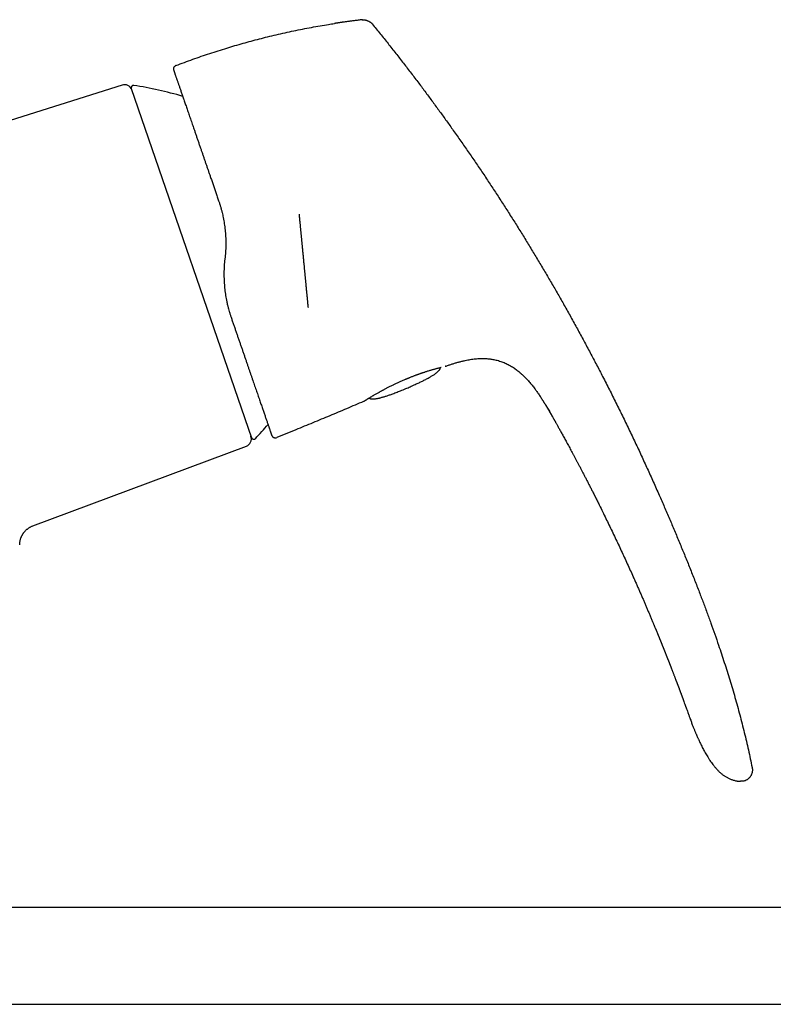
# Model space of a CAD drawing. Header units: millimetres. Extents: x 8 to 932, y 12 to 542.
# Tile 23 of 24: x 738 to 836, y 414 to 542. Entities that reach past the tile are written whole.
import ezdxf

# ---------------------------------------------------------------- set-up
doc = ezdxf.new("R2010")
doc.units = ezdxf.units.MM

msp = doc.modelspace()

# ---------------------------------------------------------------- linework, layer by layer
at = {"color": 7, "linetype": 'Continuous', "lineweight": 30}
for p, q in [((782.42, 542.1), (782.42, 542.09)), ((758.25, 536.14), (758.24, 536.15)), ((751.24, 533.61), (724.52, 525.18)), ((752.42, 533.17), (768.05, 487.78)), ((764.62, 511.26), (764.56, 510.76)), ((799.03, 498.03), (799.03, 498.03)), ((793.24, 497.07), (793.25, 497.07)), ((793.25, 497.07), (793.24, 497.07)), ((802.22, 496.81), (802.28, 496.77)), ((804.02, 495.19), (804.05, 495.17)), ((804.93, 494.08), (804.96, 494.04)), ((782.64, 492.51), (782.62, 492.5)), ((782.65, 492.52), (782.65, 492.52)), ((773.82, 488.82), (771.34, 487.81)), ((807.51, 489.92), (807.51, 489.92)), ((770.69, 488.09), (770.68, 488.11)), ((770.68, 488.1), (770.69, 488.09)), ((771.19, 487.78), (771.2, 487.78)), ((739.63, 476.33), (767.39, 486.71)), ((739.63, 476.33), (739.63, 476.33)), ((820.53, 463.05), (820.57, 462.97)), ((928.27, 426.77), (732.68, 426.77)), ((732.68, 414.17), (907.79, 414.17))]:
    msp.add_line(p, q, dxfattribs=at)
at = {"color": 7, "linetype": 'Continuous', "lineweight": 30, "flags": 128}
msp.add_lwpolyline([(824.24, 453.56), (824.25, 453.52), (824.31, 453.35), (824.37, 453.19), (824.43, 453.04), (824.48, 452.89), (824.55, 452.71), (824.61, 452.55), (824.66, 452.39), (824.72, 452.24), (824.77, 452.1), (824.81, 451.97), (824.86, 451.85), (824.9, 451.74), (824.93, 451.64), (824.96, 451.55), (824.99, 451.47), (825.02, 451.4), (825.04, 451.34), (825.06, 451.29), (825.07, 451.25), (825.08, 451.23), (825.09, 451.21), (825.09, 451.21), (825.09, 451.21), (825.09, 451.21), (825.09, 451.21), (825.09, 451.21), (825.09, 451.21), (825.09, 451.21), (825.09, 451.2), (825.09, 451.2), (825.09, 451.2), (825.09, 451.2), (825.09, 451.2), (825.09, 451.2), (825.09, 451.2), (825.09, 451.2), (825.09, 451.2), (825.09, 451.2), (825.09, 451.2), (825.09, 451.2)], dxfattribs=at)
at = {"color": 7, "linetype": 'Continuous', "lineweight": 30}
for centre, radius, start, end in [((758.42, 535.68), 0.5, 135.6527, 198.2734), ((751.54, 532.66), 1, 19, 107.5), ((752.71, 533.27), 0.3, 81.0988, 199), ((745.02, 484.17), 50, 73.6207, 81.0988), ((732.05, 521.83), 50, 316.9012, 319.7287), ((767.04, 487.65), 1, 290.5, 19), ((768.34, 487.88), 0.3, 199, 316.9012), ((771.15, 488.28), 0.5, 274.4081, 292.1337)]:
    msp.add_arc(centre, radius, start, end, dxfattribs=at)
for points, knots in [([(758.24, 536.15), (758.61, 536.29), (759.33, 536.56), (760.43, 536.96), (761.53, 537.35), (762.63, 537.72), (763.74, 538.08), (764.83, 538.42), (765.9, 538.74), (766.96, 539.04), (768.02, 539.33), (769.08, 539.61), (770.16, 539.89), (771.28, 540.15), (772.41, 540.41), (773.55, 540.66), (774.69, 540.89), (775.84, 541.11), (776.96, 541.31), (777.96, 541.48), (778.57, 541.57), (778.83, 541.61)], [0, 0, 0, 0, 0.054587, 0.109174, 0.163762, 0.218349, 0.272936, 0.327523, 0.378991, 0.430459, 0.481927, 0.533395, 0.584863, 0.63945, 0.694037, 0.748624, 0.803211, 0.857798, 0.912385, 0.963853, 1, 1, 1, 1]), ([(782.42, 542.1), (782.38, 542.09), (782.25, 542.08), (782.04, 542.05), (781.78, 542.02), (781.53, 541.99), (781.29, 541.96), (781.06, 541.93), (780.84, 541.9), (780.63, 541.87), (780.41, 541.84), (780.22, 541.82), (780.03, 541.79), (779.86, 541.77), (779.71, 541.74), (779.57, 541.72), (779.44, 541.71), (779.33, 541.69), (779.22, 541.67), (779.13, 541.66), (779.05, 541.65), (778.98, 541.64), (778.93, 541.63), (778.89, 541.62), (778.86, 541.62), (778.84, 541.62), (778.83, 541.61), (778.83, 541.61)], [0, 0, 0, 0, 0.030792, 0.10333, 0.172954, 0.239668, 0.303477, 0.364385, 0.422401, 0.482884, 0.539886, 0.59342, 0.643503, 0.690154, 0.731191, 0.769198, 0.804209, 0.836267, 0.865425, 0.891758, 0.915365, 0.936384, 0.955009, 0.967578, 0.979119, 0.989841, 1, 1, 1, 1]), ([(782.42, 542.1), (782.43, 542.1), (782.47, 542.1), (782.52, 542.11), (782.58, 542.11), (782.65, 542.1), (782.73, 542.09), (782.82, 542.07), (782.93, 542.05), (783.04, 542.01), (783.14, 541.97), (783.25, 541.93), (783.35, 541.88), (783.44, 541.82), (783.53, 541.77), (783.6, 541.71), (783.66, 541.66), (783.71, 541.61), (783.74, 541.57), (783.75, 541.56)], [0, 0, 0, 0, 0.033857, 0.070158, 0.110558, 0.155819, 0.205934, 0.274436, 0.347581, 0.423166, 0.499469, 0.575802, 0.651502, 0.724854, 0.793631, 0.855814, 0.910298, 0.957532, 1, 1, 1, 1]), ([(783.75, 541.56), (784.1, 541.13), (784.78, 540.29), (785.8, 539.01), (786.81, 537.73), (787.81, 536.45), (788.8, 535.16), (789.77, 533.89), (790.7, 532.65), (791.61, 531.42), (792.51, 530.19), (793.4, 528.96), (794.32, 527.67), (795.26, 526.34), (796.23, 524.95), (797.18, 523.55), (798.13, 522.15), (799.06, 520.75), (799.99, 519.34), (800.9, 517.92), (801.81, 516.51), (802.71, 515.08), (803.59, 513.66), (804.47, 512.22), (805.33, 510.79), (806.19, 509.34), (807.04, 507.9), (807.88, 506.45), (808.72, 504.97), (809.56, 503.46), (810.41, 501.92), (811.25, 500.38), (812.07, 498.84), (812.89, 497.29), (813.72, 495.69), (814.57, 494.03), (815.42, 492.33), (816.27, 490.62), (817.1, 488.9), (817.92, 487.19), (818.72, 485.48), (819.5, 483.77), (820.28, 482.06), (821.01, 480.41), (821.71, 478.81), (822.38, 477.27), (823.03, 475.72), (823.68, 474.17), (824.32, 472.62), (824.95, 471.06), (825.57, 469.49), (826.16, 467.98), (826.72, 466.51), (827.25, 465.1), (827.77, 463.68), (828.27, 462.26), (828.73, 460.93), (829.14, 459.71), (829.51, 458.58), (829.87, 457.45), (830.22, 456.32), (830.56, 455.19), (830.9, 454.05), (831.21, 452.91), (831.52, 451.77), (831.82, 450.63), (832.1, 449.49), (832.38, 448.35), (832.64, 447.22), (832.88, 446.08), (833.04, 445.33), (833.12, 444.95)], [0, 0, 0, 0, 0.014954, 0.029882, 0.044786, 0.059666, 0.074523, 0.089358, 0.103326, 0.117276, 0.131208, 0.145123, 0.159023, 0.174517, 0.189994, 0.205453, 0.220895, 0.236322, 0.251734, 0.267133, 0.282519, 0.297893, 0.313257, 0.32861, 0.343953, 0.359289, 0.374617, 0.389938, 0.405254, 0.421293, 0.437328, 0.45336, 0.469388, 0.485416, 0.501442, 0.518887, 0.536333, 0.553782, 0.571233, 0.58869, 0.605839, 0.622995, 0.640159, 0.65733, 0.672669, 0.688018, 0.703375, 0.718744, 0.734122, 0.749508, 0.764901, 0.7803, 0.7941, 0.807901, 0.821703, 0.835502, 0.849299, 0.860136, 0.870971, 0.881802, 0.892629, 0.903453, 0.914274, 0.925091, 0.935905, 0.946716, 0.957526, 0.968143, 0.97876, 0.989379, 1, 1, 1, 1]), ([(758.25, 536.15), (758.22, 536.14), (758.18, 536.12), (758.12, 536.08), (758.08, 536.05), (758.07, 536.03)], [0, 0, 0, 0, 0.331083, 0.664572, 1, 1, 1, 1]), ([(757.92, 535.66), (757.92, 535.66), (757.93, 535.65), (757.93, 535.65), (757.93, 535.64), (757.93, 535.64), (757.93, 535.63), (757.93, 535.62), (757.93, 535.62), (757.93, 535.61)], [0, 0, 0, 0, 0.097737, 0.149507, 0.2046, 0.332281, 0.492397, 0.690614, 1, 1, 1, 1]), ([(757.93, 535.6), (757.93, 535.59), (757.93, 535.59), (757.93, 535.58), (757.94, 535.57), (757.94, 535.56), (757.94, 535.55), (757.94, 535.54), (757.94, 535.54)], [0, 0, 0, 0, 0.0379108, 0.1816078, 0.3495525, 0.5418804, 0.758677, 1, 1, 1, 1]), ([(757.95, 535.52), (757.95, 535.52), (757.95, 535.52), (757.96, 535.5), (757.97, 535.47), (757.98, 535.43), (758, 535.38), (758.02, 535.32), (758.05, 535.24), (758.08, 535.15), (758.11, 535.05), (758.15, 534.94), (758.19, 534.81), (758.24, 534.67), (758.3, 534.52), (758.35, 534.36), (758.4, 534.2), (758.46, 534.04), (758.52, 533.87), (758.58, 533.7), (758.64, 533.51), (758.71, 533.32), (758.78, 533.12), (758.85, 532.91), (758.92, 532.69), (759, 532.46), (759.09, 532.22), (759.17, 531.97), (759.26, 531.72), (759.35, 531.45), (759.45, 531.18), (759.54, 530.9), (759.64, 530.61), (759.74, 530.31), (759.85, 530.01), (759.96, 529.69), (760.07, 529.37), (760.18, 529.05), (760.29, 528.72), (760.41, 528.38), (760.53, 528.02), (760.67, 527.63), (760.81, 527.2), (760.96, 526.77), (761.11, 526.33), (761.27, 525.88), (761.42, 525.45), (761.56, 525.03), (761.7, 524.63), (761.84, 524.22), (761.98, 523.81), (762.12, 523.4), (762.27, 522.98), (762.41, 522.57), (762.56, 522.14), (762.71, 521.69), (762.88, 521.2), (763.06, 520.69), (763.24, 520.17), (763.42, 519.64), (763.6, 519.11), (763.72, 518.75), (763.78, 518.57)], [0, 0, 0, 0, 0.017646, 0.035252, 0.052829, 0.070383, 0.087924, 0.10546, 0.122999, 0.140557, 0.158904, 0.177207, 0.195474, 0.213715, 0.231942, 0.250163, 0.265869, 0.28153, 0.297154, 0.312746, 0.328314, 0.343586, 0.358848, 0.374105, 0.389574, 0.405324, 0.421037, 0.436723, 0.452387, 0.468038, 0.483682, 0.499326, 0.514966, 0.530605, 0.546251, 0.56191, 0.577591, 0.593019, 0.60848, 0.623983, 0.639328, 0.657586, 0.675852, 0.694135, 0.712447, 0.730798, 0.749198, 0.764881, 0.780554, 0.796222, 0.811893, 0.827573, 0.842987, 0.858423, 0.873885, 0.889398, 0.907842, 0.926267, 0.944686, 0.963107, 0.981542, 1, 1, 1, 1]), ([(763.78, 518.57), (763.83, 518.45), (763.91, 518.21), (764.02, 517.83), (764.13, 517.45), (764.23, 517.08), (764.28, 516.83), (764.31, 516.71)], [0, 0, 0, 0, 0.20285, 0.40638, 0.610653, 0.815728, 1, 1, 1, 1]), ([(764.31, 516.71), (764.32, 516.67), (764.36, 516.5), (764.42, 516.19), (764.49, 515.79), (764.55, 515.39), (764.6, 514.98), (764.64, 514.57), (764.67, 514.16), (764.7, 513.74), (764.71, 513.44), (764.71, 513.28), (764.71, 513.26)], [0, 0, 0, 0, 0.035595, 0.153153, 0.270561, 0.387848, 0.505036, 0.62428, 0.743472, 0.862635, 0.981794, 1, 1, 1, 1]), ([(774.23, 516.82), (774.23, 516.82), (774.23, 516.82), (774.24, 516.81), (774.24, 516.8), (774.24, 516.78), (774.24, 516.75), (774.24, 516.72), (774.25, 516.68), (774.25, 516.64), (774.26, 516.6), (774.26, 516.55), (774.27, 516.49), (774.27, 516.43), (774.28, 516.36), (774.29, 516.28), (774.29, 516.19), (774.3, 516.1), (774.31, 515.99), (774.32, 515.88), (774.34, 515.76), (774.35, 515.62), (774.37, 515.46), (774.38, 515.29), (774.4, 515.11), (774.42, 514.94), (774.43, 514.77), (774.45, 514.6), (774.46, 514.43), (774.48, 514.25), (774.5, 514.08), (774.52, 513.9), (774.53, 513.73), (774.55, 513.57), (774.56, 513.41), (774.58, 513.24), (774.59, 513.08), (774.61, 512.9), (774.63, 512.73), (774.65, 512.54), (774.66, 512.35), (774.68, 512.16), (774.7, 511.97), (774.72, 511.77), (774.74, 511.58), (774.76, 511.36), (774.78, 511.13), (774.81, 510.87), (774.83, 510.61), (774.86, 510.37), (774.88, 510.16), (774.89, 509.97), (774.91, 509.78), (774.93, 509.59), (774.95, 509.41), (774.97, 509.22), (774.98, 509.03), (775, 508.84), (775.02, 508.67), (775.04, 508.49), (775.05, 508.31), (775.07, 508.14), (775.09, 507.96), (775.11, 507.77), (775.13, 507.57), (775.14, 507.37), (775.16, 507.18), (775.18, 506.99), (775.2, 506.79), (775.22, 506.59), (775.24, 506.37), (775.26, 506.17), (775.28, 505.97), (775.3, 505.78), (775.31, 505.62), (775.33, 505.47), (775.34, 505.33), (775.35, 505.19), (775.37, 505.06), (775.38, 504.94), (775.39, 504.83), (775.4, 504.75), (775.4, 504.71), (775.4, 504.69)], [0, 0, 0, 0, 0.01112, 0.022223, 0.033318, 0.044415, 0.055524, 0.066654, 0.078287, 0.08908, 0.099863, 0.110642, 0.121428, 0.13223, 0.143054, 0.15585, 0.168621, 0.18138, 0.194143, 0.206924, 0.219737, 0.235417, 0.251061, 0.266697, 0.282352, 0.298052, 0.311121, 0.324164, 0.337194, 0.350228, 0.36328, 0.376368, 0.387338, 0.398288, 0.409226, 0.420163, 0.431107, 0.442066, 0.453052, 0.464843, 0.476613, 0.488373, 0.500135, 0.51191, 0.52371, 0.535007, 0.550274, 0.565529, 0.580798, 0.596104, 0.607224, 0.618326, 0.629422, 0.640519, 0.651628, 0.662758, 0.67439, 0.685184, 0.695966, 0.706746, 0.717532, 0.728333, 0.739158, 0.751954, 0.764725, 0.777484, 0.790247, 0.803028, 0.815841, 0.83152, 0.847165, 0.862801, 0.878456, 0.894155, 0.907225, 0.920267, 0.933297, 0.946331, 0.959384, 0.972471, 0.983441, 0.994391, 1, 1, 1, 1]), ([(764.71, 513.26), (764.71, 513.16), (764.71, 512.93), (764.71, 512.55), (764.69, 512.12), (764.66, 511.69), (764.63, 511.41), (764.62, 511.26)], [0, 0, 0, 0, 0.1421315, 0.3544617, 0.5681861, 0.7833505, 1, 1, 1, 1]), ([(764.56, 510.76), (764.55, 510.61), (764.52, 510.32), (764.49, 509.89), (764.48, 509.45), (764.47, 509.09), (764.47, 508.88), (764.47, 508.81)], [0, 0, 0, 0, 0.225483, 0.449645, 0.672545, 0.894245, 1, 1, 1, 1]), ([(764.47, 508.81), (764.48, 508.77), (764.48, 508.59), (764.49, 508.27), (764.51, 507.87), (764.54, 507.47), (764.58, 507.06), (764.63, 506.66), (764.69, 506.26), (764.76, 505.86), (764.82, 505.56), (764.86, 505.39), (764.87, 505.36)], [0, 0, 0, 0, 0.037651, 0.152895, 0.268099, 0.383296, 0.498515, 0.615877, 0.733307, 0.850828, 0.968463, 1, 1, 1, 1]), ([(764.86, 505.36), (764.87, 505.35), (764.89, 505.2), (764.96, 504.94), (765.06, 504.55), (765.16, 504.18), (765.28, 503.81), (765.36, 503.57), (765.4, 503.45)], [0, 0, 0, 0, 0.01476, 0.215435, 0.412082, 0.60835, 0.804302, 1, 1, 1, 1]), ([(765.4, 503.45), (765.45, 503.29), (765.56, 502.98), (765.72, 502.52), (765.87, 502.07), (766.03, 501.62), (766.18, 501.17), (766.33, 500.73), (766.49, 500.29), (766.64, 499.85), (766.79, 499.41), (766.94, 498.98), (767.09, 498.55), (767.23, 498.12), (767.38, 497.7), (767.52, 497.29), (767.65, 496.9), (767.78, 496.52), (767.91, 496.14), (768.04, 495.78), (768.16, 495.42), (768.28, 495.06), (768.4, 494.72), (768.52, 494.37), (768.64, 494.03), (768.76, 493.69), (768.87, 493.36), (768.98, 493.04), (769.09, 492.73), (769.19, 492.43), (769.29, 492.14), (769.38, 491.87), (769.48, 491.6), (769.56, 491.35), (769.65, 491.1), (769.73, 490.86), (769.81, 490.63), (769.89, 490.41), (769.96, 490.19), (770.04, 489.98), (770.1, 489.78), (770.17, 489.59), (770.23, 489.41), (770.29, 489.25), (770.33, 489.11), (770.38, 488.98), (770.42, 488.87), (770.46, 488.76), (770.49, 488.65), (770.52, 488.56), (770.55, 488.48), (770.58, 488.4), (770.6, 488.33), (770.62, 488.27), (770.64, 488.21), (770.66, 488.17), (770.67, 488.14), (770.68, 488.12), (770.68, 488.12), (770.68, 488.11)], [0, 0, 0, 0, 0.01755, 0.035092, 0.052634, 0.070185, 0.087752, 0.105344, 0.122969, 0.140443, 0.15871, 0.176974, 0.195246, 0.213534, 0.231847, 0.250193, 0.267621, 0.285036, 0.302444, 0.319853, 0.33727, 0.354704, 0.372161, 0.389639, 0.407927, 0.426199, 0.444464, 0.462729, 0.481004, 0.499298, 0.516806, 0.534294, 0.55177, 0.569242, 0.586716, 0.604202, 0.621706, 0.639277, 0.657655, 0.675998, 0.694315, 0.712616, 0.730909, 0.749203, 0.765012, 0.780778, 0.796506, 0.812202, 0.827872, 0.843243, 0.858601, 0.873951, 0.889546, 0.90806, 0.926518, 0.94493, 0.963308, 0.981661, 1, 1, 1, 1]), ([(793.25, 497.07), (793.38, 497.12), (793.65, 497.21), (794.05, 497.35), (794.45, 497.47), (794.86, 497.59), (795.27, 497.7), (795.65, 497.79), (796, 497.87), (796.33, 497.93), (796.66, 497.98), (796.99, 498.02), (797.32, 498.06), (797.63, 498.08), (797.93, 498.09), (798.22, 498.09), (798.5, 498.08), (798.77, 498.06), (798.95, 498.04), (799.03, 498.03)], [0, 0, 0, 0, 0.07154, 0.14308, 0.21463, 0.286185, 0.357738, 0.429295, 0.485522, 0.541744, 0.597961, 0.654181, 0.710412, 0.766638, 0.814549, 0.862457, 0.910372, 0.958296, 1, 1, 1, 1]), ([(799.03, 498.03), (799.07, 498.02), (799.21, 498.01), (799.43, 497.97), (799.71, 497.92), (800, 497.85), (800.3, 497.76), (800.59, 497.66), (800.88, 497.55), (801.16, 497.43), (801.43, 497.29), (801.7, 497.14), (801.97, 496.98), (802.16, 496.86), (802.26, 496.78), (802.28, 496.77)], [0, 0, 0, 0, 0.03987, 0.116735, 0.193593, 0.280939, 0.368303, 0.455678, 0.543055, 0.630423, 0.717779, 0.805135, 0.892494, 0.979839, 1, 1, 1, 1]), ([(788.26, 494.23), (788.35, 494.27), (788.54, 494.36), (788.82, 494.48), (789.09, 494.6), (789.34, 494.71), (789.59, 494.83), (789.83, 494.94), (790.05, 495.04), (790.27, 495.15), (790.48, 495.26), (790.7, 495.37), (790.92, 495.49), (791.13, 495.6), (791.32, 495.71), (791.5, 495.82), (791.67, 495.92), (791.82, 496.02), (791.95, 496.11), (792.08, 496.21), (792.19, 496.3), (792.29, 496.39), (792.37, 496.47), (792.44, 496.55), (792.5, 496.62), (792.54, 496.69), (792.57, 496.76), (792.6, 496.82), (792.61, 496.88), (792.61, 496.91), (792.61, 496.92)], [0, 0, 0, 0, 0.059766, 0.117655, 0.173666, 0.227802, 0.280062, 0.329566, 0.377265, 0.423161, 0.467257, 0.517409, 0.565023, 0.610105, 0.652667, 0.692722, 0.730286, 0.764499, 0.796393, 0.825996, 0.853348, 0.878498, 0.901511, 0.922473, 0.939221, 0.954587, 0.968701, 0.981736, 0.993907, 1, 1, 1, 1]), ([(788.71, 495.65), (788.77, 495.68), (788.89, 495.73), (789.07, 495.8), (789.23, 495.86), (789.39, 495.92), (789.53, 495.97), (789.67, 496.02), (789.79, 496.06), (789.9, 496.11), (790.01, 496.14), (790.11, 496.18), (790.19, 496.21), (790.27, 496.23), (790.35, 496.26), (790.45, 496.29), (790.57, 496.33), (790.72, 496.38), (790.9, 496.44), (791.08, 496.49), (791.26, 496.55), (791.43, 496.6), (791.59, 496.65), (791.75, 496.69), (791.91, 496.73), (792.05, 496.77), (792.19, 496.81), (792.32, 496.84), (792.45, 496.88), (792.56, 496.9), (792.64, 496.93), (792.68, 496.94), (792.69, 496.94)], [0, 0, 0, 0, 0.0371318, 0.0724099, 0.1058342, 0.137405, 0.1671225, 0.1945057, 0.2201016, 0.24391, 0.2659305, 0.286514, 0.3052429, 0.3221249, 0.3382974, 0.3545617, 0.3867764, 0.4193483, 0.4621862, 0.5056231, 0.5492503, 0.5928938, 0.6365673, 0.6802865, 0.7240763, 0.7678794, 0.8116387, 0.8553626, 0.8990614, 0.942746, 0.9864226, 1, 1, 1, 1]), ([(802.22, 496.82), (802.29, 496.76), (802.44, 496.66), (802.67, 496.49), (802.89, 496.31), (803.12, 496.1), (803.38, 495.87), (803.64, 495.61), (803.89, 495.35), (804.05, 495.17), (804.12, 495.08)], [0, 0, 0, 0, 0.106357, 0.216297, 0.326241, 0.436204, 0.580219, 0.724218, 0.868207, 1, 1, 1, 1]), ([(782.64, 492.51), (782.64, 492.51), (782.64, 492.51), (782.65, 492.52), (782.67, 492.53), (782.68, 492.54), (782.7, 492.55), (782.72, 492.56), (782.74, 492.57), (782.76, 492.59), (782.79, 492.6), (782.82, 492.62), (782.85, 492.65), (782.9, 492.68), (782.96, 492.71), (783.02, 492.75), (783.09, 492.8), (783.17, 492.85), (783.26, 492.9), (783.36, 492.96), (783.46, 493.02), (783.57, 493.09), (783.68, 493.15), (783.8, 493.22), (783.93, 493.3), (784.08, 493.39), (784.24, 493.48), (784.41, 493.58), (784.56, 493.66), (784.69, 493.73), (784.79, 493.79), (784.9, 493.85), (785.02, 493.92), (785.15, 493.98), (785.28, 494.06), (785.43, 494.13), (785.58, 494.21), (785.75, 494.3), (785.92, 494.39), (786.1, 494.48), (786.29, 494.57), (786.48, 494.67), (786.66, 494.75), (786.83, 494.83), (787.01, 494.92), (787.2, 495), (787.39, 495.09), (787.58, 495.18), (787.78, 495.26), (787.96, 495.34), (788.08, 495.39), (788.13, 495.41)], [0, 0, 0, 0, 0.01762, 0.034378, 0.050286, 0.065354, 0.079592, 0.093007, 0.107771, 0.121408, 0.133927, 0.145333, 0.165103, 0.185414, 0.206269, 0.227671, 0.250024, 0.272945, 0.296433, 0.320468, 0.344532, 0.367953, 0.39116, 0.414149, 0.436916, 0.465567, 0.49385, 0.521765, 0.549325, 0.56373, 0.578941, 0.595125, 0.612282, 0.630411, 0.649512, 0.669053, 0.689517, 0.710903, 0.733211, 0.756439, 0.780586, 0.805651, 0.825942, 0.846794, 0.868206, 0.890177, 0.912705, 0.935374, 0.958579, 0.982322, 1, 1, 1, 1]), ([(788.13, 495.41), (788.15, 495.42), (788.19, 495.44), (788.25, 495.46), (788.32, 495.49), (788.41, 495.53), (788.5, 495.57), (788.6, 495.61), (788.67, 495.64), (788.71, 495.65)], [0, 0, 0, 0, 0.079206, 0.193856, 0.32429, 0.470601, 0.632913, 0.811395, 1, 1, 1, 1]), ([(788.13, 495.41), (788.13, 495.41), (788.13, 495.41), (788.13, 495.41), (788.13, 495.42)], [0, 0, 0, 0, 0.277463, 1, 1, 1, 1]), ([(804.02, 495.19), (804.03, 495.19), (804.1, 495.11), (804.24, 494.95), (804.42, 494.73), (804.61, 494.5), (804.78, 494.27), (804.9, 494.12), (804.96, 494.04)], [0, 0, 0, 0, 0.022235, 0.218176, 0.414201, 0.609957, 0.805217, 1, 1, 1, 1]), ([(783.33, 492.94), (783.35, 492.93), (783.39, 492.91), (783.45, 492.88), (783.52, 492.86), (783.6, 492.84), (783.69, 492.83), (783.79, 492.83), (783.91, 492.83), (784.05, 492.84), (784.19, 492.86), (784.34, 492.88), (784.5, 492.91), (784.67, 492.95), (784.84, 492.99), (785.01, 493.04), (785.19, 493.09), (785.37, 493.15), (785.57, 493.21), (785.77, 493.27), (785.98, 493.35), (786.2, 493.42), (786.44, 493.51), (786.7, 493.61), (786.99, 493.72), (787.29, 493.84), (787.6, 493.96), (787.93, 494.1), (788.15, 494.19), (788.26, 494.23)], [0, 0, 0, 0, 0.01115, 0.024279, 0.038496, 0.053973, 0.070842, 0.091956, 0.115135, 0.140468, 0.168018, 0.197836, 0.22996, 0.264421, 0.296627, 0.330666, 0.366549, 0.404285, 0.443882, 0.484588, 0.5271, 0.571421, 0.617556, 0.674845, 0.734712, 0.797158, 0.862187, 0.929801, 1, 1, 1, 1]), ([(804.93, 494.08), (805, 493.98), (805.17, 493.75), (805.43, 493.37), (805.72, 492.95), (805.9, 492.66), (805.99, 492.52)], [0, 0, 0, 0, 0.193811, 0.462894, 0.732064, 1, 1, 1, 1]), ([(782.62, 492.5), (781.88, 492.19), (780.42, 491.56), (778.23, 490.64), (776.02, 489.72), (774.55, 489.12), (773.82, 488.82)], [0, 0, 0, 0, 0.25, 0.5, 0.75, 1, 1, 1, 1]), ([(805.98, 492.53), (805.99, 492.51), (806.02, 492.46), (806.07, 492.38), (806.13, 492.3), (806.18, 492.21), (806.23, 492.13), (806.28, 492.05), (806.32, 491.98), (806.35, 491.93), (806.37, 491.9), (806.39, 491.87), (806.4, 491.84), (806.41, 491.82), (806.42, 491.8), (806.44, 491.78), (806.45, 491.76), (806.46, 491.74), (806.47, 491.73), (806.47, 491.72), (806.48, 491.72), (806.48, 491.71), (806.49, 491.7), (806.49, 491.69), (806.5, 491.68), (806.51, 491.66), (806.52, 491.64), (806.54, 491.61), (806.55, 491.59), (806.57, 491.56), (806.59, 491.52), (806.62, 491.48), (806.64, 491.44), (806.66, 491.41), (806.68, 491.38), (806.69, 491.35), (806.7, 491.33), (806.71, 491.32), (806.72, 491.3), (806.72, 491.3), (806.73, 491.29), (806.73, 491.29), (806.73, 491.29)], [0, 0, 0, 0, 0.0353992, 0.0724891, 0.1109933, 0.1500035, 0.1885159, 0.2255474, 0.2602637, 0.2792389, 0.2972478, 0.3143974, 0.3268499, 0.3391371, 0.3514714, 0.3640337, 0.3903128, 0.4186031, 0.4489897, 0.4812429, 0.5264182, 0.5729277, 0.619426, 0.6535211, 0.6864448, 0.7179103, 0.7478939, 0.7624443, 0.7768103, 0.7983024, 0.8201544, 0.8425026, 0.8651936, 0.8803625, 0.8952858, 0.909414, 0.9227776, 0.93586, 0.9490718, 0.9626998, 0.9769091, 1, 1, 1, 1]), ([(806.26, 492.08), (806.34, 491.94), (806.55, 491.6), (806.85, 491.08), (807.07, 490.7), (807.18, 490.51)], [0, 0, 0, 0, 0.27568, 0.640109, 1, 1, 1, 1]), ([(806.71, 491.32), (806.71, 491.32), (806.71, 491.32), (806.71, 491.31), (806.72, 491.3), (806.73, 491.29), (806.74, 491.26), (806.77, 491.22), (806.79, 491.18), (806.82, 491.13), (806.85, 491.07), (806.89, 491.01), (806.93, 490.94), (806.98, 490.86), (807.04, 490.75), (807.11, 490.63), (807.18, 490.51), (807.25, 490.38), (807.3, 490.28), (807.35, 490.19), (807.39, 490.13), (807.42, 490.08), (807.44, 490.04), (807.46, 490), (807.48, 489.97), (807.5, 489.94), (807.51, 489.92), (807.51, 489.92)], [0, 0, 0, 0, 0.023299, 0.049162, 0.073757, 0.097464, 0.132136, 0.166753, 0.202187, 0.239032, 0.27762, 0.31807, 0.360341, 0.404272, 0.477368, 0.552763, 0.628905, 0.704103, 0.776587, 0.819716, 0.860733, 0.88691, 0.912382, 0.937626, 0.96329, 0.989757, 1, 1, 1, 1]), ([(807.51, 489.92), (807.53, 489.87), (807.59, 489.77), (807.68, 489.61), (807.77, 489.45), (807.87, 489.27), (807.98, 489.08), (808.08, 488.88), (808.2, 488.68), (808.32, 488.46), (808.44, 488.23), (808.58, 487.99), (808.72, 487.74), (808.86, 487.47), (809.01, 487.2), (809.16, 486.91), (809.33, 486.62), (809.49, 486.32), (809.65, 486.01), (809.82, 485.7), (809.99, 485.39), (810.16, 485.06), (810.34, 484.72), (810.52, 484.38), (810.71, 484.03), (810.9, 483.67), (811.09, 483.3), (811.29, 482.91), (811.5, 482.51), (811.71, 482.11), (811.92, 481.69), (812.14, 481.26), (812.36, 480.83), (812.52, 480.51), (812.62, 480.31), (812.66, 480.24), (812.69, 480.17), (812.73, 480.1), (812.76, 480.03), (812.8, 479.97), (812.82, 479.91), (812.89, 479.78), (813.03, 479.49), (813.32, 478.92), (813.83, 477.89), (814.52, 476.47), (815.33, 474.79), (816.12, 473.1), (816.9, 471.41), (817.48, 470.12), (817.88, 469.24), (818.08, 468.78), (818.29, 468.32), (818.49, 467.85), (818.69, 467.39), (818.89, 466.94), (819.08, 466.5), (819.26, 466.07), (819.45, 465.64), (819.63, 465.2), (819.82, 464.76), (820, 464.32), (820.15, 463.99), (820.24, 463.75), (820.3, 463.62), (820.35, 463.49), (820.41, 463.35), (820.47, 463.21), (820.51, 463.1), (820.54, 463.04), (820.54, 463.03)], [0, 0, 0, 0, 0.005595, 0.011595, 0.018002, 0.024815, 0.032034, 0.03952, 0.047398, 0.055667, 0.064328, 0.07357, 0.08322, 0.093277, 0.103743, 0.114616, 0.125898, 0.137587, 0.148932, 0.160636, 0.1727, 0.185124, 0.197906, 0.210811, 0.224062, 0.23766, 0.251605, 0.266192, 0.28114, 0.296449, 0.312119, 0.32815, 0.344543, 0.361296, 0.363902, 0.366517, 0.369141, 0.371773, 0.374413, 0.377062, 0.379264, 0.380983, 0.391791, 0.41109, 0.445553, 0.507094, 0.569534, 0.631974, 0.694414, 0.756854, 0.773807, 0.790761, 0.807714, 0.824668, 0.841621, 0.858153, 0.874378, 0.889593, 0.905135, 0.921005, 0.937202, 0.953232, 0.968772, 0.973645, 0.978519, 0.983392, 0.988266, 0.993139, 0.998657, 1, 1, 1, 1]), ([(770.69, 488.09), (770.69, 488.09), (770.69, 488.09), (770.69, 488.08), (770.69, 488.08), (770.7, 488.07), (770.7, 488.06), (770.7, 488.06), (770.71, 488.05), (770.71, 488.04), (770.71, 488.04), (770.72, 488.03), (770.72, 488.03), (770.72, 488.02), (770.73, 488.01), (770.73, 488), (770.74, 487.99), (770.76, 487.96), (770.79, 487.94), (770.82, 487.91), (770.85, 487.88), (770.89, 487.86), (770.93, 487.83), (770.97, 487.81), (771, 487.8), (771.03, 487.8), (771.05, 487.79), (771.07, 487.79), (771.09, 487.78), (771.11, 487.78), (771.13, 487.78), (771.15, 487.78), (771.16, 487.78), (771.17, 487.78), (771.18, 487.78), (771.19, 487.78), (771.19, 487.78)], [0, 0, 0, 0, 0.060165, 0.114425, 0.162785, 0.205255, 0.241854, 0.272611, 0.297584, 0.316883, 0.330766, 0.335888, 0.340036, 0.341865, 0.348346, 0.356213, 0.367272, 0.391395, 0.418536, 0.447121, 0.477109, 0.508431, 0.546092, 0.577688, 0.60307, 0.622233, 0.637378, 0.652804, 0.670005, 0.690059, 0.722376, 0.761929, 0.809229, 0.864566, 0.928119, 1, 1, 1, 1]), ([(737.93, 473.87), (737.93, 473.92), (737.93, 474.02), (737.94, 474.18), (737.97, 474.33), (738, 474.48), (738.03, 474.61), (738.07, 474.72), (738.1, 474.82), (738.14, 474.91), (738.17, 474.98), (738.21, 475.05), (738.24, 475.11), (738.27, 475.17), (738.31, 475.23), (738.35, 475.31), (738.41, 475.39), (738.48, 475.48), (738.55, 475.57), (738.64, 475.67), (738.73, 475.77), (738.83, 475.85), (738.92, 475.93), (739.02, 476), (739.13, 476.08), (739.25, 476.15), (739.37, 476.22), (739.5, 476.28), (739.59, 476.31), (739.63, 476.33)], [0, 0, 0, 0, 0.047933, 0.099153, 0.147767, 0.193565, 0.23637, 0.276034, 0.307442, 0.336396, 0.362849, 0.386764, 0.408115, 0.427308, 0.448213, 0.475944, 0.507265, 0.542155, 0.580575, 0.622465, 0.667737, 0.703842, 0.741722, 0.7813, 0.822489, 0.86519, 0.90929, 0.954663, 1, 1, 1, 1]), ([(820.54, 463.03), (820.55, 463.01), (820.57, 462.97), (820.59, 462.91), (820.62, 462.85), (820.64, 462.8), (820.66, 462.75), (820.68, 462.69), (820.72, 462.6), (820.75, 462.52), (820.78, 462.46), (820.8, 462.42), (820.81, 462.38), (820.83, 462.34), (820.84, 462.3), (820.86, 462.27), (820.87, 462.23), (820.9, 462.17), (820.93, 462.1), (820.96, 462.02), (820.99, 461.95), (821.02, 461.88), (821.04, 461.81), (821.07, 461.74), (821.1, 461.66), (821.14, 461.58), (821.17, 461.51), (821.19, 461.45), (821.21, 461.4), (821.23, 461.36), (821.25, 461.3), (821.27, 461.25), (821.3, 461.19), (821.32, 461.12), (821.35, 461.05), (821.38, 460.98), (821.4, 460.92), (821.43, 460.87), (821.45, 460.8), (821.48, 460.72), (821.52, 460.63), (821.56, 460.54), (821.6, 460.44), (821.63, 460.36), (821.66, 460.28), (821.69, 460.21), (821.72, 460.13), (821.75, 460.06), (821.78, 459.99), (821.81, 459.9), (821.85, 459.8), (821.9, 459.69), (821.93, 459.59), (821.97, 459.51), (822, 459.42), (822.04, 459.33), (822.07, 459.24), (822.11, 459.15), (822.14, 459.06), (822.18, 458.97), (822.21, 458.9), (822.24, 458.82), (822.27, 458.74), (822.3, 458.66), (822.34, 458.57), (822.37, 458.49), (822.4, 458.41), (822.43, 458.34), (822.45, 458.27), (822.49, 458.19), (822.52, 458.1), (822.56, 458), (822.59, 457.92), (822.62, 457.83), (822.66, 457.74), (822.7, 457.64), (822.74, 457.53), (822.79, 457.4), (822.84, 457.26), (822.9, 457.11), (822.96, 456.96), (823.01, 456.82), (823.07, 456.68), (823.11, 456.56), (823.16, 456.44), (823.2, 456.32), (823.24, 456.22), (823.27, 456.14), (823.3, 456.06), (823.33, 455.99), (823.36, 455.91), (823.39, 455.82), (823.43, 455.72), (823.47, 455.61), (823.51, 455.5), (823.56, 455.39), (823.6, 455.28), (823.63, 455.2), (823.65, 455.13), (823.67, 455.08), (823.69, 455.04), (823.7, 455), (823.72, 454.96), (823.73, 454.92), (823.74, 454.89), (823.76, 454.85), (823.77, 454.82), (823.78, 454.79), (823.8, 454.75), (823.81, 454.71), (823.82, 454.68), (823.84, 454.64), (823.85, 454.59), (823.88, 454.54), (823.9, 454.48), (823.92, 454.43), (823.94, 454.37), (823.96, 454.32), (823.97, 454.28), (823.98, 454.24), (824, 454.21), (824.01, 454.17), (824.03, 454.13), (824.04, 454.1), (824.05, 454.06), (824.07, 454.02), (824.08, 453.98), (824.1, 453.94), (824.11, 453.91), (824.12, 453.87), (824.13, 453.85), (824.14, 453.82), (824.15, 453.8), (824.16, 453.77), (824.17, 453.74), (824.18, 453.73), (824.18, 453.71), (824.19, 453.69), (824.2, 453.67), (824.21, 453.63), (824.22, 453.6), (824.23, 453.57), (824.24, 453.56)], [0, 0, 0, 0, 0.005884, 0.013148, 0.019115, 0.023969, 0.028701, 0.033463, 0.044686, 0.055484, 0.059983, 0.06417, 0.068074, 0.071907, 0.07571, 0.079484, 0.083732, 0.088855, 0.096993, 0.105355, 0.113336, 0.120698, 0.127421, 0.133658, 0.142821, 0.151484, 0.160095, 0.16489, 0.169803, 0.174839, 0.180078, 0.185959, 0.192552, 0.199737, 0.207133, 0.213833, 0.220165, 0.226156, 0.231887, 0.241566, 0.250831, 0.260147, 0.269868, 0.280262, 0.287099, 0.294509, 0.302616, 0.310694, 0.317871, 0.324175, 0.337838, 0.350746, 0.358521, 0.367125, 0.376768, 0.386204, 0.395224, 0.404808, 0.414565, 0.423592, 0.431642, 0.438948, 0.447323, 0.456841, 0.464772, 0.473074, 0.481635, 0.489645, 0.496946, 0.503787, 0.514685, 0.52489, 0.533156, 0.541583, 0.550946, 0.561283, 0.572595, 0.586162, 0.600904, 0.616778, 0.632469, 0.647337, 0.661381, 0.674601, 0.686999, 0.698576, 0.709413, 0.7176, 0.725516, 0.733163, 0.740998, 0.749724, 0.761064, 0.772084, 0.783299, 0.7944, 0.806854, 0.817462, 0.822165, 0.827323, 0.832437, 0.836938, 0.840443, 0.84413, 0.848404, 0.851874, 0.855121, 0.8584, 0.862848, 0.867372, 0.870731, 0.873624, 0.880156, 0.886357, 0.892269, 0.898546, 0.905081, 0.910896, 0.914621, 0.918836, 0.923413, 0.927585, 0.931473, 0.935368, 0.939814, 0.945029, 0.949356, 0.95342, 0.958433, 0.96213, 0.965067, 0.967766, 0.97127, 0.974625, 0.97757, 0.979772, 0.981525, 0.983797, 0.986652, 0.990442, 0.995234, 1, 1, 1, 1]), ([(824.22, 453.6), (824.22, 453.6), (824.23, 453.58), (824.23, 453.57), (824.24, 453.55)], [0, 0, 0, 0, 0.000435, 1, 1, 1, 1]), ([(825.09, 451.21), (825.12, 451.13), (825.18, 450.97), (825.26, 450.73), (825.35, 450.51), (825.43, 450.3), (825.51, 450.1), (825.58, 449.91), (825.65, 449.74), (825.72, 449.58), (825.78, 449.43), (825.84, 449.29), (825.9, 449.16), (825.95, 449.04), (826, 448.93), (826.04, 448.83), (826.09, 448.73), (826.15, 448.59), (826.23, 448.41), (826.34, 448.19), (826.45, 447.95), (826.58, 447.69), (826.72, 447.42), (826.86, 447.14), (827.02, 446.86), (827.18, 446.59), (827.35, 446.3), (827.53, 446.01), (827.73, 445.73), (827.92, 445.45), (828.09, 445.23), (828.24, 445.05), (828.34, 444.92), (828.46, 444.8), (828.57, 444.68), (828.68, 444.56), (828.79, 444.45), (828.9, 444.34), (829.01, 444.25), (829.12, 444.15), (829.24, 444.05), (829.38, 443.95), (829.51, 443.86), (829.66, 443.76), (829.82, 443.67), (829.98, 443.58), (830.15, 443.5), (830.31, 443.43), (830.49, 443.36), (830.67, 443.3), (830.86, 443.25), (831.03, 443.21), (831.2, 443.18), (831.38, 443.16), (831.51, 443.15), (831.59, 443.15), (831.6, 443.15)], [0, 0, 0, 0, 0.023861, 0.04668, 0.068457, 0.089193, 0.108888, 0.127542, 0.144178, 0.159888, 0.174674, 0.188534, 0.20147, 0.21348, 0.224564, 0.234787, 0.244946, 0.255281, 0.276089, 0.297568, 0.323312, 0.349953, 0.37749, 0.40592, 0.435244, 0.465056, 0.494415, 0.526546, 0.558098, 0.589092, 0.619535, 0.635246, 0.650786, 0.666148, 0.68133, 0.696331, 0.711685, 0.724141, 0.737234, 0.750968, 0.765345, 0.780377, 0.795788, 0.811843, 0.828532, 0.845845, 0.862115, 0.878882, 0.896139, 0.913879, 0.9321, 0.947654, 0.963548, 0.979792, 0.996399, 1, 1, 1, 1]), ([(833.12, 444.95), (833.13, 444.91), (833.14, 444.85), (833.15, 444.75), (833.16, 444.65), (833.16, 444.54), (833.15, 444.43), (833.13, 444.31), (833.1, 444.2), (833.06, 444.08), (833.01, 443.97), (832.96, 443.86), (832.89, 443.76), (832.82, 443.66), (832.74, 443.58), (832.65, 443.5), (832.56, 443.42), (832.47, 443.36), (832.37, 443.3), (832.27, 443.25), (832.16, 443.21), (832.06, 443.18), (831.95, 443.16), (831.84, 443.15), (831.72, 443.15), (831.64, 443.15), (831.6, 443.15)], [0, 0, 0, 0, 0.035118, 0.071103, 0.108585, 0.147906, 0.189133, 0.232078, 0.276351, 0.321427, 0.366741, 0.411782, 0.456183, 0.499801, 0.542759, 0.585241, 0.627315, 0.668975, 0.710201, 0.751008, 0.791494, 0.831862, 0.872434, 0.913638, 0.955977, 1, 1, 1, 1])]:
    msp.add_open_spline(points, degree=3, knots=knots, dxfattribs=at)

doc.saveas('drawing.dxf')
